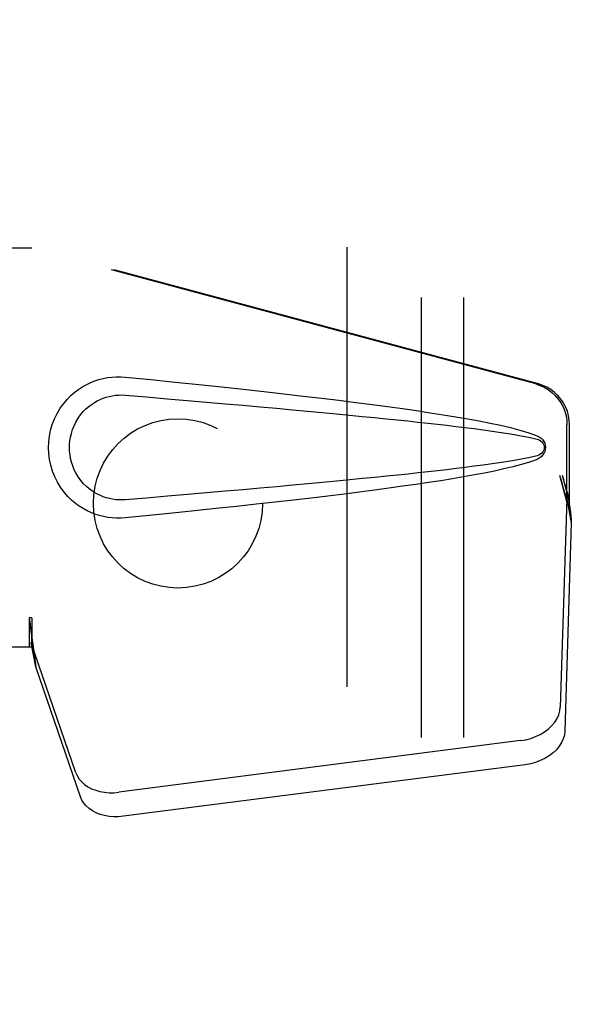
# Model space of a CAD drawing. Header units: inches. Extents: x 0 to 236, y 0 to 153.
# Tile 84 of 99: x 170.41 to 172.04, y 55.26 to 58.17. Entities that reach past the tile are written whole.
import ezdxf

# ---------------------------------------------------------------- set-up
doc = ezdxf.new("R2010")
doc.units = ezdxf.units.IN
doc.header["$LTSCALE"] = 12.986111
doc.header["$MEASUREMENT"] = 0
doc.linetypes.add('HIDDEN', pattern=[0.2, 0.1, -0.1])
for name, color, linetype in [('DEFAULT_2', 8, 'HIDDEN'), ('MAIN_DOOR_ASSEMBLY', 7, 'CONTINUOUS'), ('SUBPANELS', 7, 'CONTINUOUS')]:
    doc.layers.add(name, color=color, linetype=linetype)

msp = doc.modelspace()

# ---------------------------------------------------------------- linework, layer by layer
at = {"layer": 'DEFAULT_2', "color": 8, "linetype": 'HIDDEN'}
msp.add_line((171.3761, 17.2418), (171.3761, 96.2417), dxfattribs=at)
at = {"layer": 'MAIN_DOOR_ASSEMBLY', "color": 8, "linetype": 'HIDDEN'}
for p, q in [((170.1231, 57.4968), (170.4441, 57.4968)), ((171.9338, 57.0944), (170.4364, 57.4968)), ((171.9415, 57.0944), (170.4441, 57.4968)), ((172.0262, 56.7439), (172.0262, 56.9737)), ((172.0339, 56.7439), (172.0339, 56.9737)), ((172.0044, 56.8255), (172.0262, 56.7439)), ((172.0121, 56.8255), (172.0339, 56.7439)), ((172.0255, 56.7554), (172.0063, 56.1402)), ((172.0255, 56.7554), (172.039, 56.6843)), ((172.0278, 56.7715), (172.0365, 56.7152)), ((172.0339, 56.7439), (172.0262, 56.7439)), ((172.0365, 56.7152), (172.0374, 56.7044)), ((172.0374, 56.7044), (172.0383, 56.6941)), ((172.039, 56.6843), (172.0199, 56.0692)), ((172.0383, 56.6941), (172.039, 56.6843)), ((170.4441, 56.4042), (170.4364, 56.4042)), ((170.4364, 56.4042), (170.4364, 56.3168)), ((170.4441, 56.4042), (170.4441, 56.3168)), ((170.5746, 55.9463), (170.4427, 56.3301)), ((170.4562, 56.259), (170.4427, 56.3301)), ((170.4469, 56.3252), (170.4562, 56.259)), ((170.4441, 56.3168), (170.1231, 56.3168)), ((170.5881, 55.8752), (170.4562, 56.259)), ((171.8889, 56.0412), (170.7014, 55.8887)), ((171.9024, 55.9702), (170.7149, 55.8177))]:
    msp.add_line(p, q, dxfattribs=at)
for points in [[(170.72, 56.6988), (170.7071, 56.6979), (170.6943, 56.6978), (170.6813, 56.6986), (170.6685, 56.7002), (170.6557, 56.7026), (170.6431, 56.7058), (170.6309, 56.7097), (170.619, 56.7144), (170.6073, 56.7199), (170.5958, 56.7262), (170.5844, 56.7334), (170.573, 56.7418), (170.5616, 56.7514), (170.5504, 56.7624), (170.5394, 56.7752), (170.529, 56.7892), (170.5198, 56.8045), (170.5117, 56.8206), (170.5052, 56.8372), (170.5, 56.8542), (170.4964, 56.8713), (170.4942, 56.8886), (170.4934, 56.9059), (170.4941, 56.9232), (170.4961, 56.9405), (170.4996, 56.9576), (170.5046, 56.9746), (170.511, 56.9913), (170.5189, 57.0074), (170.5281, 57.0228), (170.5383, 57.037), (170.5493, 57.0499), (170.5605, 57.0611), (170.5719, 57.0709), (170.5833, 57.0794), (170.5949, 57.0868), (170.6065, 57.0932), (170.6182, 57.0988), (170.6303, 57.1036), (170.6426, 57.1076), (170.6552, 57.1108), (170.6681, 57.1133), (170.681, 57.1149)], [(170.681, 57.1149), (170.694, 57.1157), (170.707, 57.1156), (170.72, 57.1148)], [(170.72, 57.1148), (170.7956, 57.1072), (170.8683, 57.0998), (170.9379, 57.0926), (171.0048, 57.0856), (171.069, 57.0787), (171.1305, 57.0719), (171.1894, 57.0653), (171.246, 57.0588), (171.3002, 57.0524), (171.3522, 57.0461), (171.4021, 57.0399), (171.4499, 57.0337), (171.4957, 57.0276), (171.5396, 57.0216), (171.5816, 57.0156), (171.6219, 57.0096), (171.6605, 57.0036), (171.6975, 56.9975), (171.7328, 56.9914), (171.7666, 56.9852), (171.7989, 56.9789), (171.8297, 56.9724), (171.8591, 56.9656), (171.887, 56.9584), (171.9134, 56.9504), (171.9383, 56.9417)], [(171.9338, 57.0944), (171.9468, 57.0902), (171.9591, 57.0846), (171.9708, 57.0776), (171.9817, 57.0694), (171.9916, 57.0601), (172.0005, 57.0498), (172.0081, 57.0385), (172.0145, 57.0265), (172.0196, 57.0139), (172.0233, 57.0007), (172.0255, 56.9874), (172.0262, 56.9737)], [(172.0339, 56.9737), (172.0331, 56.9874), (172.0309, 57.0007), (172.0273, 57.0139), (172.0222, 57.0265), (172.0158, 57.0385), (172.0081, 57.0498), (171.9993, 57.0601), (171.9894, 57.0694), (171.9785, 57.0776), (171.9668, 57.0846), (171.9545, 57.0902), (171.9415, 57.0944)], [(170.72, 56.7523), (170.7107, 56.7518), (170.7013, 56.7519), (170.6919, 56.7526), (170.6825, 56.7538), (170.6733, 56.7557), (170.6642, 56.7581), (170.6553, 56.7611), (170.6467, 56.7646), (170.6383, 56.7686), (170.63, 56.7733), (170.6217, 56.7786), (170.6136, 56.7847), (170.6054, 56.7917), (170.5974, 56.7997), (170.5895, 56.8089), (170.5821, 56.819), (170.5755, 56.8298), (170.5698, 56.841), (170.5652, 56.8522), (170.5616, 56.8634), (170.5589, 56.8744), (170.5571, 56.8851), (170.556, 56.8956), (170.5557, 56.906), (170.5559, 56.9163), (170.5569, 56.9268), (170.5586, 56.9375), (170.5611, 56.9483), (170.5646, 56.9595), (170.569, 56.9707), (170.5745, 56.982), (170.581, 56.9929), (170.5883, 57.0032), (170.5962, 57.0126), (170.6042, 57.0208), (170.6125, 57.0279), (170.6207, 57.0342), (170.6291, 57.0397), (170.6375, 57.0445), (170.646, 57.0486), (170.6547, 57.0522), (170.6637, 57.0553), (170.6729, 57.0577), (170.6822, 57.0596), (170.6916, 57.0609), (170.7011, 57.0617), (170.7106, 57.0618), (170.72, 57.0613)], [(170.72, 57.0613), (170.7834, 57.056), (170.8446, 57.0508), (170.9036, 57.0457), (170.9606, 57.0409), (171.0154, 57.0361), (171.0682, 57.0315), (171.119, 57.027), (171.1678, 57.0226), (171.2146, 57.0183), (171.2596, 57.0142), (171.3027, 57.0102), (171.344, 57.0063), (171.3835, 57.0025), (171.4212, 56.9988), (171.4572, 56.9952), (171.4915, 56.9918), (171.5242, 56.9884), (171.5556, 56.9851), (171.5857, 56.9819), (171.6148, 56.9787), (171.6431, 56.9755), (171.6707, 56.9723), (171.6978, 56.9691), (171.7247, 56.9658), (171.7516, 56.9624), (171.7783, 56.9588), (171.8052, 56.9551), (171.832, 56.9511), (171.8588, 56.9469), (171.8855, 56.9422), (171.912, 56.9369), (171.9384, 56.9309)], [(171.9383, 56.9417), (171.9443, 56.9386), (171.9496, 56.9348), (171.9541, 56.9301), (171.9578, 56.9248), (171.9604, 56.9192), (171.962, 56.9132), (171.9626, 56.907), (171.9621, 56.9007), (171.9605, 56.8947), (171.9579, 56.889), (171.9543, 56.8837), (171.9497, 56.8789), (171.9444, 56.875), (171.9382, 56.8718)], [(171.9384, 56.9309), (171.9435, 56.9291), (171.9479, 56.9266), (171.9518, 56.9234), (171.9548, 56.9197), (171.9571, 56.9156), (171.9584, 56.9112), (171.9588, 56.9066), (171.9583, 56.9019), (171.9569, 56.8976), (171.9547, 56.8936), (171.9516, 56.89), (171.9478, 56.8868), (171.9434, 56.8844), (171.9384, 56.8826)], [(171.9384, 56.8826), (171.9121, 56.8767), (171.8856, 56.8714), (171.8589, 56.8667), (171.8322, 56.8625), (171.8054, 56.8585), (171.7787, 56.8547), (171.7519, 56.8512), (171.7252, 56.8478), (171.6983, 56.8445), (171.6712, 56.8413), (171.6437, 56.8381), (171.6155, 56.8349), (171.5864, 56.8317), (171.5564, 56.8285), (171.5251, 56.8252), (171.4924, 56.8218), (171.458, 56.8184), (171.422, 56.8148), (171.3843, 56.8111), (171.3448, 56.8073), (171.3035, 56.8034), (171.2604, 56.7994), (171.2154, 56.7953), (171.1685, 56.791), (171.1196, 56.7866), (171.0688, 56.7821), (171.0159, 56.7775), (170.961, 56.7727), (170.904, 56.7678), (170.8448, 56.7628), (170.7835, 56.7576), (170.72, 56.7523)], [(171.9382, 56.8718), (171.9156, 56.8638), (171.8916, 56.8565), (171.8664, 56.8497), (171.8398, 56.8434), (171.8119, 56.8373), (171.7828, 56.8314), (171.7524, 56.8256), (171.7207, 56.82), (171.6876, 56.8144), (171.653, 56.8088), (171.617, 56.8032), (171.5795, 56.7977), (171.5404, 56.7921), (171.4997, 56.7865), (171.4573, 56.7808), (171.4132, 56.7751), (171.3673, 56.7693), (171.3195, 56.7635), (171.2697, 56.7575), (171.2179, 56.7515), (171.1639, 56.7454), (171.1078, 56.7391), (171.0494, 56.7327), (170.9886, 56.7262), (170.9253, 56.7196), (170.8596, 56.7128), (170.7911, 56.7059), (170.72, 56.6988)], [(172.0044, 56.8255), (172.0097, 56.806), (172.0151, 56.7868), (172.0205, 56.7679), (172.0259, 56.7495), (172.0312, 56.732), (172.0365, 56.7152)], [(172.0121, 56.8255), (172.0147, 56.8159), (172.0173, 56.8065), (172.02, 56.7973), (172.0226, 56.7883), (172.0252, 56.7797), (172.0278, 56.7715)], [(172.0278, 56.7715), (172.0274, 56.7686), (172.0271, 56.7658), (172.0267, 56.7631), (172.0263, 56.7605), (172.0259, 56.7579), (172.0255, 56.7554)], [(170.4364, 56.4042), (170.4389, 56.384), (170.4416, 56.364), (170.4442, 56.3443), (170.4469, 56.3252)], [(170.4441, 56.4042), (170.4439, 56.394), (170.4436, 56.364)], [(170.4509, 56.2972), (170.4493, 56.3082), (170.4472, 56.3255), (170.4455, 56.3416), (170.4444, 56.356), (170.4438, 56.3689), (170.4437, 56.3765)], [(170.4436, 56.364), (170.4435, 56.3546), (170.4433, 56.3457)], [(170.4433, 56.3457), (170.4431, 56.3403), (170.443, 56.3376), (170.4429, 56.335), (170.4428, 56.3325), (170.4427, 56.3301)], [(171.8889, 56.0412), (171.9043, 56.0439), (171.9192, 56.0479), (171.9336, 56.0532), (171.9473, 56.0597), (171.9599, 56.0674), (171.9713, 56.076), (171.9814, 56.0855), (171.9899, 56.0957), (171.9967, 56.1064), (172.0018, 56.1175), (172.005, 56.1288), (172.0063, 56.1402)], [(172.0199, 56.0692), (172.0186, 56.0578), (172.0154, 56.0465), (172.0103, 56.0354), (172.0035, 56.0246), (171.9949, 56.0145), (171.9849, 56.005), (171.9735, 55.9964), (171.9608, 55.9887), (171.9472, 55.9822), (171.9328, 55.9769), (171.9179, 55.9729), (171.9024, 55.9702)], [(170.5746, 55.9463), (170.5788, 55.9366), (170.5845, 55.9276), (170.5917, 55.9192), (170.6002, 55.9116), (170.61, 55.905), (170.621, 55.8992), (170.6329, 55.8946), (170.6456, 55.891), (170.6591, 55.8886), (170.6729, 55.8874), (170.687, 55.8875), (170.7014, 55.8887)], [(170.7149, 55.8177), (170.7006, 55.8164), (170.6865, 55.8164), (170.6726, 55.8176), (170.6592, 55.82), (170.6465, 55.8235), (170.6345, 55.8282), (170.6236, 55.8339), (170.6138, 55.8406), (170.6052, 55.8482), (170.598, 55.8566), (170.5923, 55.8656), (170.5881, 55.8752)]]:
    msp.add_lwpolyline(points, dxfattribs=at)
at = {"layer": 'SUBPANELS', "color": 8, "linetype": 'HIDDEN'}
for p, q in [((171.5949, 93.7105), (171.5949, 19.773)), ((171.7199, 93.7105), (171.7199, 19.773))]:
    msp.add_line(p, q, dxfattribs=at)
msp.add_circle((170.8761, 56.7418), 0.25, dxfattribs=at)

doc.saveas('drawing.dxf')
